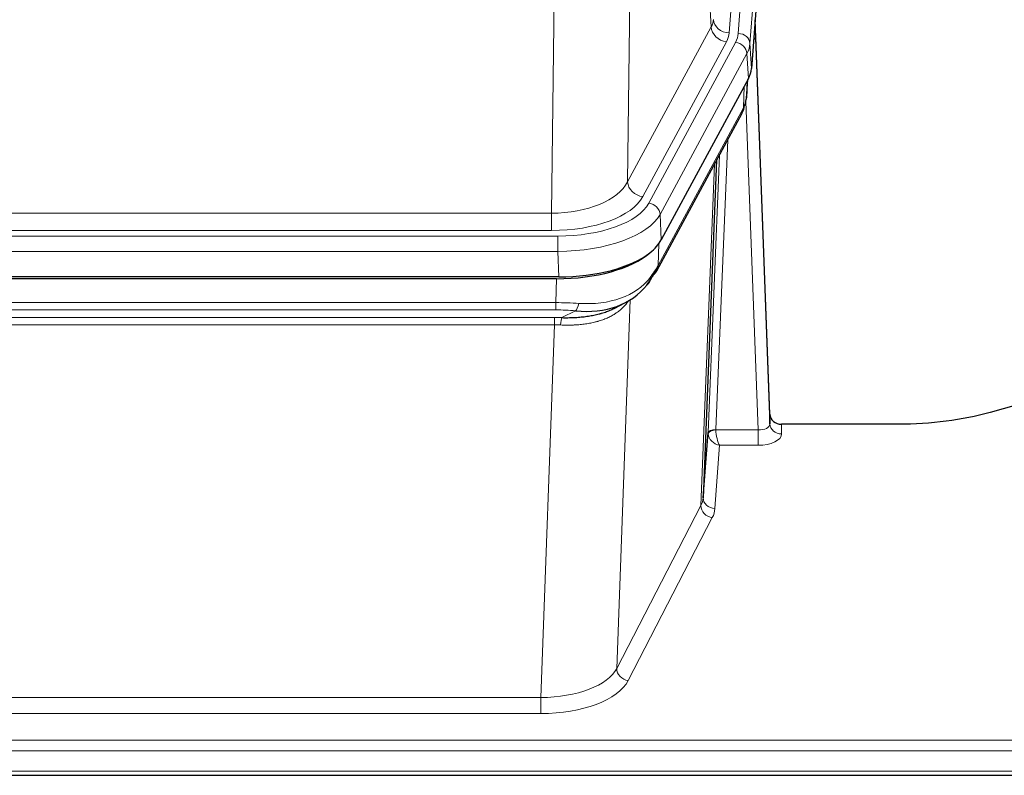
# Model space of a CAD drawing. Header units: inches. Extents: x 0 to 23760, y -13 to 16800.
# Tile 196 of 222: x 18497 to 18748, y 13660 to 13853. Entities that reach past the tile are written whole.
import ezdxf

# ---------------------------------------------------------------- set-up
doc = ezdxf.new("R2010")
doc.units = ezdxf.units.IN
doc.layers.add('254', color=7, linetype='Continuous', true_color=0xffffff)

msp = doc.modelspace()

# ---------------------------------------------------------------- linework, layer by layer
at = {"layer": '254', "color": 110, "linetype": 'Continuous', "lineweight": 13}
for p, q in [((18691.259, 14022.414), (18678.193, 13849.641)), ((18680.54, 13849.489), (18693.651, 14022.849)), ((18696.645, 14020.279), (18683.534, 13846.919)), ((18673.62, 13851.159), (18669.268, 13925.411)), ((18653.226, 13887.266), (18652.268, 13811.615)), ((18632.825, 13803.58), (18633.793, 13880.076)), ((18652.268, 13811.615), (18673.62, 13851.159)), ((18656.144, 13807.807), (18677.496, 13847.35)), ((18657.669, 13806.132), (18679.843, 13847.198)), ((18683.534, 13846.919), (18683.908, 13840.546)), ((18682.75, 13844.341), (18660.576, 13803.276)), ((18683.123, 13837.969), (18682.75, 13844.341)), ((18682.639, 13833.044), (18682.993, 13837.728)), ((18681.854, 13830.464), (18682.072, 13836.022)), ((18660.106, 13790.189), (18681.854, 13830.464)), ((18685.62, 13748.22), (18682.489, 13832.072)), ((18677.836, 13822.359), (18674.814, 13748.307)), ((18672.816, 13747.541), (18675.709, 13818.419)), ((18671.002, 13728.913), (18674.47, 13816.124)), ((18420.182, 13803.58), (18632.825, 13803.58)), ((18632.825, 13799.167), (18632.825, 13803.58)), ((18660.576, 13803.276), (18660.869, 13796.754)), ((18418.593, 13797.743), (18634.414, 13797.743)), ((18632.825, 13799.167), (18420.182, 13799.167)), ((18634.414, 13793.838), (18634.414, 13797.743)), ((18660.283, 13795.824), (18660.106, 13790.189)), ((18634.414, 13793.838), (18418.593, 13793.838)), ((18634.707, 13787.316), (18634.414, 13793.838)), ((18633.924, 13780.743), (18634.115, 13786.835)), ((18419.083, 13780.743), (18633.924, 13780.743)), ((18633.924, 13778.878), (18633.924, 13780.743)), ((18652.953, 13781.438), (18649.517, 13687.298)), ((18633.924, 13778.878), (18419.083, 13778.878)), ((18419.425, 13776.936), (18633.582, 13776.936)), ((18633.582, 13775.07), (18633.582, 13776.936)), ((18635.495, 13776.904), (18638.948, 13778.65)), ((18633.582, 13775.07), (18419.425, 13775.07)), ((18630.109, 13679.895), (18633.582, 13775.07)), ((18691.601, 13749.667), (18691.611, 13747.219)), ((18674.815, 13748.22), (18685.62, 13748.22)), ((18685.62, 13748.22), (18685.62, 13744.305)), ((18675.778, 13744.305), (18674.584, 13728.157)), ((18685.62, 13744.305), (18675.778, 13744.305)), ((18649.517, 13687.298), (18671.002, 13728.913)), ((18673.911, 13725.85), (18652.426, 13684.235)), ((18422.899, 13679.895), (18630.109, 13679.895)), ((18630.109, 13679.895), (18630.109, 13675.793)), ((18630.109, 13675.793), (18422.899, 13675.793)), ((18248.504, 13669.033), (18805.504, 13669.033)), ((18248.504, 13666.299), (18805.504, 13666.299)), ((18248.504, 13661.051), (18805.504, 13661.051))]:
    msp.add_line(p, q, dxfattribs=at)
at = {"layer": '254', "color": 2, "linetype": 'Continuous', "lineweight": 25}
for p, q in [((18697.026, 14014), (18683.908, 13840.546)), ((18688.602, 13752.289), (18684.844, 13852.928)), ((18684.924, 13848.534), (18688.613, 13749.752)), ((18683.123, 13837.969), (18660.869, 13796.754)), ((18682.632, 13832.93), (18682.995, 13837.732)), ((18682.809, 13837.388), (18682.639, 13833.044)), ((18682.632, 13832.93), (18682.639, 13833.044)), ((18659.747, 13788.859), (18681.495, 13829.134)), ((18675.016, 13817.134), (18671.588, 13730.924)), ((18634.707, 13787.316), (18418.3, 13787.316)), ((18634.115, 13786.835), (18418.892, 13786.835)), ((18648.813, 13779.271), (18651.606, 13780.682)), ((18761.048, 13757.239), (18744.883, 13752.708)), ((18688.613, 13749.752), (18688.602, 13752.289)), ((18721.504, 13749.667), (18691.601, 13749.667)), ((18671.588, 13730.924), (18672.816, 13747.541)), ((18248.504, 13660.035), (18805.504, 13660.035))]:
    msp.add_line(p, q, dxfattribs=at)
at = {"layer": '254', "color": 110, "linetype": 'Continuous', "lineweight": 13}
for centre, major_axis, ratio, start_param, end_param in [((18654.175, 13853.58), (-20.038, 0.241), 0.4621297, 2.903225, 3.1123764), ((18678.193, 13853.189), (3.989, -0.302), 0.8864705, 3.2608937, 4.7793301), ((18677.496, 13850.898), (3.52, -1.9), 0.8606628, 3.6289862, 5.1474227), ((18684.924, 13846.381), (-0.214, 6.443), 0.0117452, 5.0526437, 5.774114), ((18654.175, 13850.032), (-24.033, 0.005), 0.4611335, 2.8976848, 3.1068362), ((18656.522, 13849.879), (-24.033, 0.005), 0.4611335, 2.8976848, 3.1068362), ((18680.54, 13846.828), (2.991, -0.226), 0.8864705, 0.119301, 1.6377375), ((18681.926, 13848.443), (2.998, 0.112), 0.4302668, 5.7021495, 6.2671208), ((18679.843, 13844.537), (2.64, -1.425), 0.8606628, 0.4873936, 2.00583), ((18656.522, 13847.218), (27.028, 0.171), 0.4605352, 6.0362132, 6.2453646), ((18677.975, 13831.035), (3.52, -1.9), 0.8606628, 0.0000038, 0.4001271), ((18654.844, 13813.255), (27.538, 20.422), 0.1820486, 5.9117291, 5.9437093), ((18632.905, 13814.188), (20.002, 0.126), 0.5302672, 4.7050812, 6.0263936), ((18656.144, 13811.355), (-3.52, 1.9), 0.8606628, 0.4873936, 2.00583), ((18632.905, 13810.64), (24.002, 0.049), 0.477994, 4.708097, 6.0294094), ((18634.362, 13808.84), (-24.02, 0.03), 0.4619935, 1.5735185, 2.8978281), ((18657.669, 13803.471), (2.64, -1.425), 0.8606628, 0.4873936, 2.00583), ((18634.362, 13806.179), (27.018, 0.111), 0.4567867, 4.7124116, 6.0367213), ((18656.228, 13790.759), (3.52, -1.9), 0.8606628, 0.0000038, 0.4001271), ((18634.178, 13802.127), (-25.329, 12.681), 0.6929209, 2.1169098, 3.0007467), ((18633.275, 13773.309), (27.015, 0.091), 0.2751837, 1.3250001, 1.545831), ((18638.948, 13782.485), (-0.368, -3.983), 0.2964475, 0.3019504, 1.0888865), ((18632.793, 13767.123), (24.025, 0.387), 0.4081205, 1.4515093, 1.5313568), ((18633.275, 13769.474), (23.017, 0.318), 0.4083138, 1.3161001, 1.5369309), ((18635.495, 13773.069), (0.131, 3.998), 0.1099517, 0.2897867, 1.0584981), ((18632.793, 13763.288), (20.023, 0.877), 0.5868265, 1.4258227, 1.5056703), ((18685.608, 13749.843), (-3.004, 0.138), 0.5390598, 1.5996723, 3.1704686), ((18691.611, 13749.843), (-3, -0.013), 0.8746179, 0.0299147, 1.5670846), ((18675.814, 13747.415), (-2.996, 0.15), 0.8842154, 0.0089587, 0.1047241), ((18674.814, 13747.446), (1.998, -0.082), 0.4302193, 1.5883537, 3.1255299), ((18674.815, 13747.359), (-1.996, -0.13), 0.4297663, 4.6843512, 6.2157251), ((18675.778, 13746.929), (-2.669, 1.608), 0.8008031, 0.5106166, 2.0203264), ((18675.814, 13748.276), (1.001, 0.011), 0.9036685, 3.0949665, 3.190732), ((18675.778, 13746.929), (-0.506, 2.997), 0.2740591, 1.0794715, 2.5891813), ((18685.608, 13747.219), (-6.003, 0.008), 0.4854373, 1.5734916, 3.1442879), ((18651.585, 13731.178), (20.016, 0.121), 0.4848834, 6.0350943, 6.2444185), ((18674.584, 13730.781), (2.992, -0.221), 0.8740585, 3.1714428, 4.7769181), ((18673.911, 13728.474), (2.666, -1.376), 0.8484453, 3.5215353, 5.1252561), ((18651.585, 13728.554), (23.014, 0.002), 0.4845187, 6.038018, 6.2473422), ((18630.102, 13689.568), (20.013, 0.104), 0.483363, 4.7101919, 6.0355739), ((18652.426, 13686.859), (2.666, -1.376), 0.8484453, 3.5215353, 5.1252561), ((18630.102, 13686.944), (-23.012, 0.004), 0.4845836, 1.5711584, 2.8965404)]:
    msp.add_ellipse(centre, major_axis=major_axis, ratio=ratio, start_param=start_param, end_param=end_param, dxfattribs=at)
at = {"layer": '254', "color": 2, "linetype": 'Continuous', "lineweight": 25}
for centre, major_axis, ratio, start_param, end_param in [((18656.887, 13840.985), (-27.037, 0.006), 0.4611335, 2.8976848, 3.1068362), ((18655.995, 13842.531), (-26.161, 11.46), 0.4493681, 3.1218709, 3.267222), ((18654.844, 13813.255), (27.174, 22.247), 0.2659535, 6.00291, 6.0348903), ((18678.141, 13831.355), (3.584, -1.776), 0.8816114, 6.2824956, 6.6531678), ((18634.649, 13799.8), (-27.023, 0.034), 0.4619935, 2.6128783, 2.8978281), ((18634.089, 13799.309), (-27.01, 0.015), 0.4618579, 1.5720062, 2.656), ((18634.649, 13799.8), (-27.023, 0.034), 0.4619935, 1.5735185, 2.6128783), ((18633.275, 13773.309), (27.355, 20.182), 0.1876908, 5.6857719, 5.9066027), ((18635.971, 13770.447), (23.434, 19.972), 0.1471226, 5.6997031, 5.9205339), ((18654.451, 13788.077), (3.195, -2.407), 0.6715965, 6.033487, 6.820423), ((18656.228, 13790.759), (3.52, -1.9), 0.8606628, 5.9153676, 6.2831892), ((18634.178, 13802.127), (-23.359, 16.381), 0.7286412, 2.2260513, 3.1098882), ((18691.6, 13752.38), (-3, 0.002), 0.9042699, 0.0343167, 1.5714866)]:
    msp.add_ellipse(centre, major_axis=major_axis, ratio=ratio, start_param=start_param, end_param=end_param, dxfattribs=at)
msp.add_open_spline([(18681.495, 13829.134), (18681.615, 13829.357), (18681.725, 13829.579)], degree=2, dxfattribs=at)
at = {"layer": '254', "color": 110, "linetype": 'Continuous', "lineweight": 13}
msp.add_open_spline([(18652.555, 13781.312), (18652.4, 13781.06), (18652.228, 13780.811), (18651.852, 13780.321), (18651.649, 13780.08), (18651.211, 13779.609), (18650.977, 13779.378), (18650.477, 13778.929), (18650.211, 13778.709), (18649.789, 13778.39), (18649.644, 13778.286), (18649.421, 13778.131), (18649.346, 13778.08), (18649.193, 13777.979), (18649.116, 13777.929), (18648.728, 13777.683), (18648.405, 13777.496), (18647.735, 13777.14), (18647.041, 13776.804), (18646.3, 13776.506), (18645.534, 13776.229), (18645.14, 13776.1), (18644.682, 13775.967), (18644.631, 13775.952), (18644.528, 13775.923), (18644.477, 13775.909), (18644.322, 13775.867), (18644.011, 13775.784), (18643.696, 13775.708), (18643.061, 13775.563), (18642.631, 13775.479), (18641.756, 13775.33), (18641.312, 13775.267), (18640.41, 13775.161), (18639.953, 13775.118), (18639.256, 13775.069), (18639.021, 13775.055), (18638.668, 13775.038), (18638.549, 13775.033), (18638.311, 13775.024), (18638.192, 13775.02), (18637.596, 13775.003), (18637.116, 13774.999), (18636.151, 13775.008), (18635.665, 13775.021), (18635.176, 13775.041)], degree=3, knots=[0, 0, 0, 0, 0.0625, 0.0625, 0.125, 0.125, 0.1875, 0.1875, 0.25, 0.25, 0.28125, 0.28125, 0.296875, 0.296875, 0.3125, 0.3125, 0.375, 0.375, 0.4375, 0.5, 0.5, 0.5625, 0.5625, 0.5703125, 0.5703125, 0.578125, 0.578125, 0.59375, 0.625, 0.625, 0.6875, 0.6875, 0.75, 0.75, 0.8125, 0.8125, 0.84375, 0.84375, 0.859375, 0.859375, 0.875, 0.875, 0.9375, 0.9375, 1, 1, 1, 1], dxfattribs=at)
at = {"layer": '254', "color": 2, "linetype": 'Continuous', "lineweight": 25}
for points, knots in [([(18635.495, 13776.904), (18636.013, 13776.895), (18636.528, 13776.893), (18637.554, 13776.905), (18638.064, 13776.92), (18638.698, 13776.95), (18638.825, 13776.956), (18639.078, 13776.971), (18639.204, 13776.978), (18639.581, 13777.003), (18639.83, 13777.022), (18640.572, 13777.086), (18641.059, 13777.139), (18642.018, 13777.263), (18642.49, 13777.336), (18643.418, 13777.502), (18643.875, 13777.595), (18644.548, 13777.752), (18644.771, 13777.807), (18645.102, 13777.894), (18645.212, 13777.924), (18645.376, 13777.969), (18645.43, 13777.985), (18645.539, 13778.016), (18646.025, 13778.157), (18646.494, 13778.31), (18647.299, 13778.602), (18647.997, 13778.88), (18648.652, 13779.189), (18648.933, 13779.332)], [0, 0, 0, 0, 0.1020877, 0.1020877, 0.2041754, 0.2041754, 0.2296973, 0.2296973, 0.2552192, 0.2552192, 0.3062631, 0.3062631, 0.4083508, 0.4083508, 0.5104385, 0.5104385, 0.6125262, 0.6125262, 0.66357, 0.66357, 0.6890919, 0.6890919, 0.7018529, 0.7018529, 0.7146139, 0.8167015, 0.8167015, 0.9187892, 1, 1, 1, 1]), ([(18744.883, 13752.708), (18741.35, 13751.718), (18737.548, 13750.953), (18729.665, 13749.928), (18725.585, 13749.667), (18721.504, 13749.667)], [0, 0, 0, 0, 0.5, 0.5, 1, 1, 1, 1])]:
    msp.add_open_spline(points, degree=3, knots=knots, dxfattribs=at)

doc.saveas('drawing.dxf')
